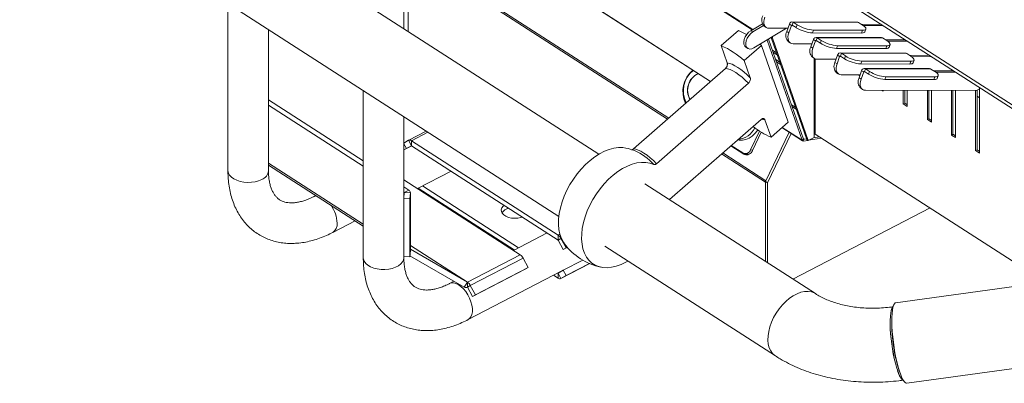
# Model space of a CAD drawing. Header units: millimetres. Extents: x 24 to 2406, y -1931 to 388.
# Tile 6 of 21: x 1031 to 1517, y -1218 to -1039. Entities that reach past the tile are written whole.
import ezdxf

# ---------------------------------------------------------------- set-up
doc = ezdxf.new("R2010")
doc.units = ezdxf.units.MM

msp = doc.modelspace()

# ---------------------------------------------------------------- linework, layer by layer
at = {"color": 7, "linetype": 'Continuous', "lineweight": 15}
for p, q in [((1316.71, -1105.52), (995.89, -899.19)), ((1236.63, -900.46), (1715.19, -1208.24)), ((1236.63, -900.46), (1715.19, -1208.24)), ((976.15, -929.89), (1296.96, -1136.22)), ((1225.36, -975.55), (1371.76, -1069.7)), ((1222.55, -1021.61), (1222.55, -1044.97)), ((1220.47, -1043.62), (1220.47, -1025.92)), ((1133.67, -1031.2), (1133.67, -1113.63)), ((1153.67, -1113.63), (1153.67, -1044.06)), ((1391.64, -1044.63), (1397.36, -1041.2)), ((1392.64, -1045.28), (1397.93, -1042.11)), ((1409.35, -1043.45), (1393.19, -1053.14)), ((1398.32, -1042.42), (1399.32, -1043.06)), ((1409.97, -1043.45), (1400.65, -1043.43)), ((1409.42, -1045.01), (1410.69, -1041.39)), ((1410.42, -1045.65), (1411.7, -1042.04)), ((1411.7, -1042.04), (1410.69, -1041.39)), ((1444.24, -1040.39), (1411.97, -1040.31)), ((1412.09, -1041.85), (1412.57, -1040.49)), ((1412.09, -1041.85), (1414.09, -1043.14)), ((1412.57, -1040.49), (1444.84, -1040.57)), ((1412.57, -1040.49), (1414.57, -1041.78)), ((1414.09, -1043.14), (1414.57, -1041.78)), ((1422.61, -1044.37), (1422.14, -1045.73)), ((1422.61, -1044.37), (1446.82, -1044.43)), ((1446.84, -1041.86), (1444.84, -1040.57)), ((1446.25, -1041.48), (1455.94, -1041.51)), ((1446.34, -1045.79), (1446.82, -1044.43)), ((1447.23, -1042.13), (1456.94, -1042.15)), ((1447.99, -1045.21), (1448.47, -1043.85)), ((1385.55, -1044.57), (1377.05, -1052)), ((1392.64, -1045.28), (1391.64, -1044.63)), ((1399.71, -1049.23), (1417, -1098.64)), ((1400.48, -1048.77), (1417.7, -1098.02)), ((1419.26, -1098.33), (1401.67, -1048.05)), ((1402.31, -1048.38), (1401.74, -1048.01)), ((1402.31, -1048.38), (1402.31, -1047.67)), ((1419.93, -1098.76), (1402.31, -1048.38)), ((1410.42, -1045.65), (1409.42, -1045.01)), ((1421.31, -1052.65), (1422.58, -1049.04)), ((1422.14, -1045.73), (1446.34, -1045.79)), ((1423.59, -1049.69), (1422.58, -1049.04)), ((1456.13, -1048.04), (1423.86, -1047.96)), ((1423.98, -1049.5), (1424.46, -1048.14)), ((1424.46, -1048.14), (1456.73, -1048.22)), ((1424.46, -1048.14), (1426.46, -1049.43)), ((1458.73, -1049.51), (1456.73, -1048.22)), ((1458.14, -1049.13), (1467.83, -1049.15)), ((1377.05, -1052), (1380.02, -1060.49)), ((1388.41, -1059.31), (1396.9, -1051.88)), ((1389.21, -1052.77), (1390.21, -1053.41)), ((1396.23, -1051.32), (1396.9, -1051.88)), ((1396.9, -1051.88), (1410.14, -1089.71)), ((1410.21, -1050.06), (1411.21, -1050.71)), ((1421.86, -1051.1), (1412.54, -1051.08)), ((1422.31, -1053.3), (1421.31, -1052.65)), ((1422.31, -1053.3), (1423.59, -1049.69)), ((1423.98, -1049.5), (1425.98, -1050.79)), ((1425.98, -1050.79), (1426.46, -1049.43)), ((1434.5, -1052.02), (1434.03, -1053.37)), ((1434.03, -1053.37), (1458.23, -1053.43)), ((1434.5, -1052.02), (1458.71, -1052.08)), ((1458.23, -1053.43), (1458.71, -1052.08)), ((1459.12, -1049.77), (1468.83, -1049.8)), ((1459.88, -1052.85), (1460.36, -1051.5)), ((1404.28, -1055.49), (1402.41, -1054.29)), ((1404.67, -1056.61), (1402.8, -1055.41)), ((1405.89, -1060.11), (1404.02, -1058.91)), ((1422.1, -1057.71), (1423.1, -1058.35)), ((1433.75, -1058.75), (1424.43, -1058.73)), ((1433.2, -1060.3), (1434.47, -1056.69)), ((1434.2, -1060.94), (1435.48, -1057.33)), ((1435.48, -1057.33), (1434.47, -1056.69)), ((1468.02, -1055.68), (1435.75, -1055.6)), ((1435.87, -1057.14), (1436.35, -1055.79)), ((1435.87, -1057.14), (1437.87, -1058.43)), ((1436.35, -1055.79), (1468.62, -1055.87)), ((1436.35, -1055.79), (1438.35, -1057.08)), ((1437.87, -1058.43), (1438.35, -1057.08)), ((1470.62, -1057.16), (1468.62, -1055.87)), ((1470.03, -1056.78), (1479.72, -1056.8)), ((1471.01, -1057.42), (1480.72, -1057.45)), ((1333.81, -1102.89), (1379.14, -1063.24)), ((1391.38, -1067.79), (1388.41, -1059.31)), ((1406.28, -1061.23), (1404.41, -1060.02)), ((1434.2, -1060.94), (1433.2, -1060.3)), ((1446.39, -1059.67), (1445.92, -1061.02)), ((1445.92, -1061.02), (1470.12, -1061.08)), ((1446.39, -1059.67), (1470.6, -1059.73)), ((1479.91, -1063.33), (1447.64, -1063.25)), ((1447.76, -1064.79), (1448.24, -1063.44)), ((1448.24, -1063.44), (1480.51, -1063.52)), ((1448.24, -1063.44), (1450.24, -1064.72)), ((1470.12, -1061.08), (1470.6, -1059.73)), ((1471.77, -1060.5), (1472.25, -1059.15)), ((1482.51, -1064.8), (1480.51, -1063.52)), ((1433.99, -1065.36), (1434.99, -1066)), ((1445.64, -1066.4), (1436.32, -1066.37)), ((1444.55, -1066.39), (1445.11, -1066.76)), ((1445.09, -1067.95), (1446.36, -1064.34)), ((1446.09, -1068.59), (1445.09, -1067.95)), ((1445.11, -1066.76), (1445.11, -1066.39)), ((1446.09, -1068.59), (1447.37, -1064.98)), ((1447.37, -1064.98), (1446.36, -1064.34)), ((1447.76, -1064.79), (1449.76, -1066.08)), ((1449.76, -1066.08), (1450.24, -1064.72)), ((1458.28, -1067.31), (1457.81, -1068.67)), ((1457.81, -1068.67), (1482.01, -1068.73)), ((1458.28, -1067.31), (1482.49, -1067.37)), ((1481.92, -1064.42), (1491.61, -1064.45)), ((1482.01, -1068.73), (1482.49, -1067.37)), ((1482.9, -1065.07), (1492.61, -1065.09)), ((1483.66, -1068.15), (1484.14, -1066.79)), ((1390.49, -1070.55), (1345.17, -1110.19)), ((1445.88, -1073), (1446.88, -1073.65)), ((1504.56, -1073.27), (1503, -1074.16)), ((1504.56, -1104.99), (1504.56, -1072.78)), ((1200.47, -1074.16), (1200.47, -1156.59)), ((1503, -1074.16), (1448.21, -1074.02)), ((1456.44, -1074.04), (1457, -1074.4)), ((1457, -1074.4), (1457, -1074.04)), ((1466.89, -1074.07), (1466.89, -1080.76)), ((1467.63, -1074.07), (1467.63, -1080.38)), ((1468.89, -1082.05), (1468.89, -1074.07)), ((1478.78, -1074.1), (1478.78, -1088.41)), ((1479.52, -1074.1), (1479.52, -1088.02)), ((1480.78, -1089.7), (1480.78, -1074.1)), ((1490.67, -1074.13), (1490.67, -1096.06)), ((1491.41, -1074.13), (1491.41, -1095.67)), ((1492.67, -1097.34), (1492.67, -1074.13)), ((1502.56, -1074.15), (1502.56, -1103.7)), ((1503.3, -1073.98), (1503.3, -1103.32)), ((1504.56, -1077.7), (1503.3, -1076.89)), ((1153.67, -1078.69), (1200.47, -1108.79)), ((1200.47, -1111.38), (1153.67, -1081.28)), ((1467.63, -1080.38), (1466.89, -1080.76)), ((1466.89, -1080.76), (1468.89, -1082.05)), ((1467.63, -1080.38), (1468.89, -1081.19)), ((1220.47, -1126.61), (1220.47, -1087.02)), ((1479.52, -1088.02), (1478.78, -1088.41)), ((1479.52, -1088.02), (1480.78, -1088.83)), ((1351.52, -1127.91), (1396.73, -1088.37)), ((1401.64, -1097.14), (1398.67, -1088.65)), ((1410.14, -1089.71), (1401.64, -1097.14)), ((1407.05, -1092.4), (1417.23, -1098.95)), ((1478.78, -1088.41), (1480.78, -1089.7)), ((1231.55, -1094.15), (1222.87, -1098.65)), ((1395.98, -1094.12), (1391.59, -1103.28)), ((1392.54, -1103.64), (1396.84, -1094.67)), ((1398.94, -1119), (1410.6, -1094.69)), ((1399.13, -1118.6), (1410.6, -1094.68)), ((1399.94, -1119.65), (1411.61, -1095.33)), ((1417.9, -1098.13), (1419.12, -1097.93)), ((1422.92, -1097.21), (1419.93, -1098.76)), ((1420.21, -1098.61), (1426.58, -1097.58)), ((1422.62, -1097.37), (1425.51, -1096.9)), ((1422.92, -1095.58), (1422.92, -1097.21)), ((1423.49, -1095.59), (1537.02, -1168.62)), ((1491.41, -1095.67), (1490.67, -1096.06)), ((1490.67, -1096.06), (1492.67, -1097.34)), ((1491.41, -1095.67), (1492.67, -1096.48)), ((1222.83, -1098.67), (1220.47, -1100.04)), ((1221.74, -1102.73), (1220.47, -1100.35)), ((1224.35, -1101.38), (1220.47, -1103.39)), ((1222.35, -1102.41), (1224.25, -1101.31)), ((1224.25, -1101.31), (1222.83, -1098.67)), ((1296.58, -1145.38), (1224.25, -1098.86)), ((1224.25, -1101.31), (1224.25, -1098.86)), ((1224.25, -1101.31), (1296.58, -1147.83)), ((1381.82, -1101.41), (1388.16, -1105.48)), ((1381.98, -1101.27), (1388.77, -1105.64)), ((1387.76, -1104.89), (1382.05, -1101.21)), ((1417, -1098.64), (1417.7, -1098.02)), ((1417.9, -1098.13), (1417.67, -1099.03)), ((1417.67, -1099.03), (1419.8, -1098.68)), ((1419.93, -1098.76), (1419.26, -1098.33)), ((1388.77, -1105.64), (1388.16, -1105.48)), ((1388.41, -1105.17), (1389.63, -1105.47)), ((1388.77, -1105.64), (1389.2, -1105.86)), ((1503.3, -1103.32), (1502.56, -1103.7)), ((1502.56, -1103.7), (1504.56, -1104.99)), ((1503.3, -1103.32), (1504.56, -1104.13)), ((1153.67, -1110.84), (1200.47, -1140.93)), ((1227.17, -1122.44), (1243.75, -1113.85)), ((1220.47, -1118.13), (1277.9, -1155.06)), ((1220.47, -1121.65), (1222.91, -1123.22)), ((1274.98, -1152.72), (1227.57, -1122.23)), ((1229.68, -1121.14), (1277.08, -1151.62)), ((1423.55, -1174.24), (1339.43, -1120.14)), ((1399.94, -1119.65), (1398.94, -1119)), ((1398.94, -1158.41), (1398.94, -1119)), ((1398.94, -1158.41), (1398.94, -1119.35)), ((1399.94, -1159.06), (1399.94, -1119.65)), ((1177.06, -1125.88), (1176.27, -1126.29)), ((1176.92, -1125.79), (1176.99, -1125.92)), ((1220.39, -1127.42), (1220.67, -1124.38)), ((1220.67, -1124.38), (1220.47, -1124.24)), ((1220.67, -1124.38), (1222.91, -1123.22)), ((1220.67, -1124.38), (1223.67, -1124.47)), ((1223.67, -1124.47), (1223.38, -1127.52)), ((1223.67, -1152.96), (1223.67, -1124.38)), ((1223.67, -1153.05), (1223.67, -1124.47)), ((1220.39, -1127.42), (1223.38, -1127.52)), ((1220.39, -1156), (1220.39, -1127.42)), ((1223.38, -1156.1), (1223.38, -1127.52)), ((1480.11, -1132.01), (1412.42, -1167.08)), ((1185.47, -1144.05), (1196.45, -1138.35)), ((1291.15, -1144.34), (1274.57, -1152.93)), ((1296.58, -1147.83), (1296.58, -1145.38)), ((1223.67, -1150.44), (1251.85, -1168.56)), ((1296.58, -1147.83), (1298, -1147.01)), ((1296.58, -1147.83), (1299.08, -1152.49)), ((1300.49, -1151.67), (1298, -1147.01)), ((1299.08, -1152.49), (1301.15, -1151.41)), ((1300.49, -1151.67), (1301.1, -1151.35)), ((1319.69, -1150.83), (1403.81, -1204.94)), ((1220.39, -1156), (1223.38, -1156.1)), ((1220.47, -1156.59), (1220.47, -1156.01)), ((1223.67, -1153.05), (1223.38, -1156.1)), ((1250.27, -1171.11), (1223.43, -1155.57)), ((1251.85, -1168.56), (1223.67, -1152.25)), ((1223.67, -1153.05), (1223.67, -1152.96)), ((1277.9, -1155.06), (1251.85, -1168.56)), ((1299.08, -1152.49), (1300.49, -1151.67)), ((1279.31, -1156.69), (1253.27, -1170.19)), ((1281.82, -1161.38), (1279.31, -1156.69)), ((1297.96, -1166.83), (1312.18, -1159.46)), ((1308.72, -1157.72), (1299.08, -1162.72)), ((1312.02, -1159.39), (1300.49, -1165.36)), ((1252.27, -1187.01), (1298.48, -1163.06)), ((1254.36, -1175.7), (1280.41, -1162.2)), ((1255.78, -1174.88), (1281.82, -1161.38)), ((1281.82, -1161.38), (1280.41, -1162.2)), ((1296.58, -1166.61), (1294.37, -1165.19)), ((1296.48, -1164.1), (1296.58, -1164.16)), ((1296.58, -1164.16), (1299.08, -1162.72)), ((1296.58, -1164.16), (1298, -1166.81)), ((1296.58, -1164.16), (1296.58, -1166.61)), ((1300.49, -1165.36), (1298, -1166.81)), ((1299.08, -1162.72), (1300.49, -1165.36)), ((1245.17, -1168.16), (1243.07, -1169.25)), ((1250.27, -1171.11), (1251.85, -1168.56)), ((1251.85, -1171.01), (1251.85, -1168.56)), ((1253.27, -1170.19), (1251.85, -1171.01)), ((1253.27, -1170.19), (1255.78, -1174.88)), ((1550.24, -1166.8), (1463.14, -1178.79)), ((1251.85, -1171.01), (1254.36, -1175.7)), ((1255.78, -1174.88), (1254.36, -1175.7)), ((1468.6, -1218.42), (1584.13, -1202.51))]:
    msp.add_line(p, q, dxfattribs=at)
at = {"color": 8, "linetype": 'Continuous', "lineweight": 15}
for p, q in [((1715.44, -1206.59), (1276.2, -924.09)), ((1392.37, -1044.2), (1246.31, -950.26)), ((1392.61, -1044.05), (1246.67, -950.19)), ((1371.86, -1069.61), (1225.35, -975.38)), ((1351.14, -1087.73), (1227.67, -1008.32)), ((1350.57, -1088.24), (1227.74, -1009.24)), ((1411.7, -1042.04), (1412.39, -1042.04)), ((1423.59, -1049.69), (1424.28, -1049.69)), ((1422.92, -1058.24), (1422.92, -1095.58)), ((1423.49, -1058.55), (1423.49, -1095.59)), ((1435.48, -1057.33), (1436.17, -1057.33)), ((1447.37, -1064.98), (1448.06, -1064.98)), ((1413.68, -1082.37), (1411.81, -1081.17)), ((1414.02, -1083.36), (1412.16, -1082.16)), ((1417, -1098.64), (1407.16, -1092.31)), ((1224.25, -1098.86), (1232.35, -1094.66)), ((1417.9, -1098.13), (1417.7, -1098)), ((1398.94, -1119.35), (1377.26, -1105.4)), ((1399.13, -1118.6), (1377.83, -1104.9)), ((1391.59, -1103.28), (1392.59, -1103.52)), ((1200.47, -1139.96), (1153.67, -1109.86)), ((1399.13, -1118.6), (1399.14, -1118.6)), ((1296.58, -1145.38), (1297.5, -1144.9)), ((1298, -1147.01), (1298.19, -1146.91)), ((1312.18, -1159.46), (1298, -1166.81))]:
    msp.add_line(p, q, dxfattribs=at)
at = {"color": 7, "linetype": 'Continuous', "lineweight": 15, "flags": 128}
for points in [[(1400.65, -1043.43), (1399.9, -1043.33), (1399.25, -1043.02), (1398.73, -1042.51), (1398.36, -1041.84), (1398.15, -1041.02), (1398.1, -1040.08), (1398.23, -1039.06), (1398.53, -1038)], [(1446.82, -1044.43), (1447.53, -1044.38), (1448.06, -1044.24), (1448.38, -1044), (1448.5, -1043.68), (1448.39, -1043.29), (1448.07, -1042.85), (1447.55, -1042.37), (1446.84, -1041.86)], [(1391.64, -1044.63), (1390.61, -1045.42), (1389.68, -1046.46), (1388.93, -1047.67), (1388.43, -1048.95), (1388.2, -1050.2), (1388.28, -1051.32), (1388.65, -1052.22), (1389.21, -1052.77)], [(1392.64, -1045.28), (1391.61, -1046.06), (1390.68, -1047.1), (1389.93, -1048.31), (1389.43, -1049.6), (1389.21, -1050.85), (1389.28, -1051.97), (1389.66, -1052.86), (1390.29, -1053.46), (1391.14, -1053.71), (1392.14, -1053.6), (1393.19, -1053.14)], [(1412.54, -1051.08), (1411.79, -1050.97), (1411.14, -1050.66), (1410.62, -1050.16), (1410.25, -1049.48), (1410.04, -1048.66), (1409.99, -1047.72), (1410.12, -1046.71), (1410.42, -1045.65)], [(1447.99, -1045.21), (1447.91, -1045.36), (1447.58, -1045.59), (1447.05, -1045.74), (1446.34, -1045.79)], [(1424.43, -1058.73), (1423.68, -1058.62), (1423.03, -1058.31), (1422.51, -1057.81), (1422.14, -1057.13), (1421.93, -1056.31), (1421.88, -1055.37), (1422.01, -1054.36), (1422.31, -1053.3)], [(1459.88, -1052.85), (1459.8, -1053), (1459.47, -1053.24), (1458.94, -1053.39), (1458.23, -1053.43)], [(1458.71, -1052.08), (1459.42, -1052.03), (1459.95, -1051.89), (1460.27, -1051.65), (1460.39, -1051.33), (1460.28, -1050.94), (1459.96, -1050.5), (1459.44, -1050.01), (1458.73, -1049.51)], [(1470.6, -1059.73), (1471.31, -1059.68), (1471.84, -1059.53), (1472.16, -1059.3), (1472.28, -1058.98), (1472.17, -1058.59), (1471.85, -1058.14), (1471.33, -1057.66), (1470.62, -1057.16)], [(1379.14, -1063.24), (1380.21, -1063.4), (1381.44, -1063.8), (1382.8, -1064.43), (1384.25, -1065.29), (1385.78, -1066.35), (1387.35, -1067.6), (1388.93, -1069.01), (1390.49, -1070.55)], [(1380.02, -1060.49), (1381.15, -1060.74), (1382.41, -1061.21), (1383.77, -1061.88), (1385.21, -1062.74), (1386.71, -1063.77), (1388.26, -1064.97), (1389.82, -1066.32), (1391.38, -1067.79)], [(1436.32, -1066.37), (1435.57, -1066.27), (1434.92, -1065.96), (1434.4, -1065.45), (1434.03, -1064.78), (1433.82, -1063.96), (1433.77, -1063.02), (1433.9, -1062), (1434.2, -1060.94)], [(1471.77, -1060.5), (1471.69, -1060.65), (1471.36, -1060.89), (1470.83, -1061.03), (1470.12, -1061.08)], [(1448.21, -1074.02), (1447.46, -1073.91), (1446.81, -1073.6), (1446.29, -1073.1), (1445.92, -1072.43), (1445.71, -1071.6), (1445.66, -1070.67), (1445.79, -1069.65), (1446.09, -1068.59)], [(1483.66, -1068.15), (1483.58, -1068.3), (1483.25, -1068.53), (1482.72, -1068.68), (1482.01, -1068.73)], [(1482.49, -1067.37), (1483.2, -1067.32), (1483.73, -1067.18), (1484.05, -1066.94), (1484.17, -1066.62), (1484.06, -1066.24), (1483.74, -1065.79), (1483.22, -1065.31), (1482.51, -1064.8)], [(1395.11, -1093.54), (1394.92, -1093.83), (1393.72, -1095.37), (1392.34, -1096.65), (1390.83, -1097.64), (1389.24, -1098.31), (1387.61, -1098.64), (1386, -1098.61), (1385.17, -1098.46)], [(1330.04, -1102.47), (1328.53, -1102.25), (1326.38, -1102.23), (1324.14, -1102.53), (1321.82, -1103.15), (1319.46, -1104.08), (1317.08, -1105.3), (1314.72, -1106.81), (1312.4, -1108.57), (1310.15, -1110.58), (1308, -1112.81), (1305.98, -1115.23), (1304.11, -1117.8), (1302.41, -1120.51), (1300.9, -1123.31), (1299.61, -1126.16), (1298.55, -1129.05), (1297.73, -1131.92), (1297.16, -1134.75), (1296.85, -1137.49), (1296.81, -1140.13), (1297.02, -1142.61), (1297.5, -1144.91), (1298.24, -1147.01), (1299.22, -1148.88), (1299.72, -1149.62)], [(1333.81, -1102.89), (1334.89, -1103.05), (1336.12, -1103.45), (1337.47, -1104.08), (1338.93, -1104.94), (1340.45, -1106), (1342.02, -1107.25), (1343.6, -1108.65), (1345.17, -1110.19)], [(1331.05, -1158.15), (1330, -1158.74), (1327.63, -1159.88), (1325.27, -1160.72), (1322.98, -1161.25), (1320.76, -1161.46), (1318.65, -1161.35), (1316.67, -1160.92), (1314.86, -1160.18), (1313.22, -1159.14), (1311.79, -1157.8), (1310.57, -1156.19), (1309.59, -1154.32), (1308.86, -1152.22), (1308.38, -1149.91), (1308.16, -1147.43), (1308.21, -1144.8), (1308.52, -1142.05), (1309.08, -1139.22), (1309.9, -1136.35), (1310.97, -1133.47), (1312.26, -1130.61), (1313.76, -1127.81), (1315.46, -1125.11), (1317.33, -1122.53), (1319.36, -1120.11), (1321.51, -1117.89), (1323.76, -1115.88), (1326.08, -1114.11), (1328.44, -1112.6), (1330.82, -1111.38), (1333.18, -1110.45), (1335.5, -1109.84), (1337.74, -1109.54), (1339.88, -1109.55), (1341.9, -1109.89), (1343.76, -1110.55), (1343.76, -1110.55)], [(1399.07, -1118.74), (1399.09, -1118.69), (1399.13, -1118.6)], [(1270.03, -1130.75), (1269.54, -1131.16), (1268.88, -1131.98), (1268.57, -1132.87), (1268.62, -1133.77), (1269.04, -1134.64), (1269.79, -1135.44), (1270.83, -1136.11), (1272.12, -1136.63), (1273.58, -1136.96), (1275.13, -1137.08), (1276.69, -1137), (1278.18, -1136.71), (1278.93, -1136.48)], [(1463.14, -1178.79), (1462.96, -1178.84), (1462.5, -1179.22), (1462.11, -1179.95), (1461.78, -1181), (1461.53, -1182.37), (1461.35, -1184.04), (1461.26, -1185.96), (1461.24, -1188.1), (1461.31, -1190.44), (1461.46, -1192.92), (1461.69, -1195.5), (1462, -1198.14), (1462.37, -1200.78), (1462.81, -1203.39), (1463.3, -1205.91), (1463.83, -1208.3), (1464.41, -1210.52), (1465, -1212.52), (1465.62, -1214.28), (1466.24, -1215.76), (1466.85, -1216.93), (1467.45, -1217.77), (1468.01, -1218.27), (1468.54, -1218.42), (1468.6, -1218.42)], [(1466.78, -1216.8), (1466.43, -1216.6), (1465.88, -1216.01), (1465.31, -1215.08), (1464.72, -1213.84), (1464.14, -1212.3), (1463.56, -1210.51), (1463, -1208.49), (1462.48, -1206.28), (1462, -1203.93), (1461.57, -1201.48), (1461.2, -1198.97), (1460.89, -1196.46), (1460.66, -1194), (1460.5, -1191.63), (1460.43, -1189.39), (1460.44, -1187.34), (1460.52, -1185.51), (1460.69, -1183.93), (1460.94, -1182.64), (1461.25, -1181.66), (1461.63, -1181.02), (1461.83, -1180.83)], [(1464.14, -1212.3), (1463.56, -1210.5), (1463, -1208.47), (1462.47, -1206.25), (1461.99, -1203.89), (1461.56, -1201.43), (1461.19, -1198.91), (1460.88, -1196.39), (1460.65, -1193.92), (1460.5, -1191.54), (1460.43, -1189.31), (1460.44, -1187.25), (1460.53, -1185.42), (1460.7, -1183.86), (1460.95, -1182.58), (1461.27, -1181.61), (1461.66, -1180.99), (1461.83, -1180.83)]]:
    msp.add_lwpolyline(points, dxfattribs=at)
at = {"color": 8, "linetype": 'Continuous', "lineweight": 15, "flags": 128}
for points in [[(1398.67, -1088.65), (1397.54, -1088.4), (1397.15, -1088.27)], [(1133.67, -1113.63), (1133.67, -1113.73), (1133.88, -1114.82), (1134.45, -1115.86), (1135.35, -1116.83), (1136.55, -1117.68), (1138.01, -1118.39), (1139.67, -1118.92), (1141.48, -1119.26), (1143.37, -1119.4), (1145.26, -1119.32), (1147.1, -1119.05), (1148.82, -1118.57), (1150.35, -1117.92)], [(1177.22, -1125.98), (1176.5, -1126.18), (1176.28, -1126.28)], [(1220.47, -1156.59), (1220.32, -1157.58), (1219.81, -1158.64), (1218.97, -1159.62), (1217.82, -1160.5), (1216.41, -1161.23), (1214.78, -1161.79), (1212.99, -1162.17), (1211.12, -1162.35), (1209.22, -1162.31), (1207.36, -1162.07), (1205.62, -1161.64), (1204.05, -1161.01), (1202.71, -1160.23), (1201.66, -1159.32), (1200.92, -1158.31), (1200.53, -1157.24), (1200.47, -1156.59)], [(1243.07, -1169.25), (1243.79, -1168.99), (1244.89, -1168.92), (1246.09, -1169.18), (1247.35, -1169.77), (1248.62, -1170.66), (1249.85, -1171.82), (1251.01, -1173.21), (1252.04, -1174.77), (1252.92, -1176.46), (1253.6, -1178.21), (1254.08, -1179.95), (1254.32, -1181.63), (1254.32, -1183.18), (1254.08, -1184.55), (1253.6, -1185.69), (1252.92, -1186.55), (1252.27, -1187.01)], [(1403.81, -1204.94), (1403.57, -1204.78), (1402.41, -1203.74), (1401.47, -1202.44), (1400.76, -1200.89), (1400.3, -1199.11), (1400.11, -1197.16), (1400.17, -1195.05), (1400.49, -1192.85), (1401.07, -1190.58), (1401.89, -1188.29), (1402.94, -1186.02), (1404.2, -1183.83), (1405.64, -1181.74), (1407.23, -1179.81), (1408.95, -1178.06), (1410.76, -1176.54), (1412.63, -1175.27), (1414.52, -1174.28), (1416.39, -1173.58), (1418.21, -1173.19), (1419.94, -1173.12), (1421.55, -1173.36), (1423.01, -1173.92), (1423.54, -1174.23)]]:
    msp.add_lwpolyline(points, dxfattribs=at)
at = {"color": 7, "linetype": 'Continuous', "lineweight": 15}
for centre, radius, start, end in [((1401.31, -1039.36), 4.28, 152.1204, 225.6041), ((1411.96, -1041.63), 1.29, 61.6985, 169.5491), ((1411.96, -1042.09), 0.271, 61.702, 169.5451), ((1423.27, -1028.43), 17.34, 238.0603, 266.266), ((1423.74, -1027.07), 17.34, 238.0603, 266.266), ((1444.23, -1041.49), 1.1, 56.376, 89.5573), ((1374.43, -1072), 29.6, 59.2011, 67.945), ((1413.2, -1047.01), 4.28, 152.1204, 225.6041), ((1423.85, -1049.27), 1.29, 61.6954, 169.5522), ((1456.12, -1049.14), 1.1, 56.3861, 89.5448), ((1359.73, -1091.42), 43.05, 48.2317, 66.2741), ((1425.09, -1054.65), 4.28, 152.1204, 225.6041), ((1423.85, -1049.73), 0.271, 61.693, 169.5542), ((1435.16, -1036.07), 17.34, 238.0606, 266.2656), ((1435.63, -1034.72), 17.34, 238.0606, 266.2656), ((1435.74, -1056.92), 1.29, 61.6985, 169.5491), ((1435.74, -1057.38), 0.271, 61.702, 169.5451), ((1447.05, -1043.72), 17.34, 238.0606, 266.2657), ((1447.52, -1042.37), 17.34, 238.0607, 266.2656), ((1468.01, -1056.79), 1.1, 56.3861, 89.5448), ((1436.98, -1062.3), 4.28, 152.1204, 225.6041), ((1447.63, -1064.57), 1.29, 61.6954, 169.5522), ((1479.9, -1064.43), 1.1, 56.3861, 89.5448), ((1371.76, -1074.52), 13.63, 129.9832, 205.7451), ((1371.39, -1074.43), 13, 128.5173, 206.3658), ((1369.53, -1074.03), 9.09, 115.074, 209.8045), ((1369.51, -1074.02), 9.02, 114.7466, 209.8491), ((1448.87, -1069.95), 4.28, 152.1204, 225.6041), ((1447.63, -1065.03), 0.271, 61.6838, 169.5633), ((1458.94, -1051.37), 17.34, 238.0603, 266.266), ((1459.41, -1050.01), 17.34, 238.0603, 266.266), ((1384.45, -1088.07), 10.19, 275.8238, 334.2911), ((1417.5, -1060.5), 39.92, 231.7132, 246.5904), ((1423.19, -1096.13), 0.613, 60.769, 115.6622), ((1223.38, -1099.92), 1.37, 50.8082, 113.6118), ((1323.88, -1131.83), 30, 69.6188, 78.1538), ((1417.54, -1098.47), 0.572, 197.4148, 282.4384), ((1417.86, -1097.97), 0.163, 197.4163, 282.4368), ((1388.98, -1102.43), 2.75, 243.641, 341.9905), ((1389.55, -1102.67), 3.14, 243.6328, 341.9876), ((1390.15, -1103.2), 2.33, 256.9202, 296.77), ((1222.27, -1124.47), 1.4, 359.8269, 62.9724), ((1273.58, -1137.79), 5.78, 103.5647, 144.2976), ((1294.04, -1149.02), 4.43, 26.9329, 55.1102), ((1323.88, -1131.83), 30, 216.352, 258.1538), ((1275.36, -1158.7), 4.43, 26.9329, 55.1102), ((1249.31, -1172.2), 4.43, 26.9329, 55.1102), ((1297.45, -1165.55), 1.37, 230.8073, 293.6107), ((1250.97, -1169.62), 1.65, 244.9699, 302.319), ((1472.11, -1210.65), 8.15, 191.7384, 229.0923)]:
    msp.add_arc(centre, radius, start, end, dxfattribs=at)
at = {"color": 8, "linetype": 'Continuous', "lineweight": 15}
for centre, radius, start, end in [((1322.17, -1130.41), 29.34, 42.6229, 65.5257), ((1148.61, -1113.15), 5.08, 289.9805, 354.6216), ((1171.3, -1140.15), 16.27, 2.424, 35.6048), ((1182.76, -1140.06), 4.82, 304.1609, 7.0495), ((1538.38, -1188.62), 77.17, 177.8662, 197.8159)]:
    msp.add_arc(centre, radius, start, end, dxfattribs=at)
at = {"color": 7, "linetype": 'Continuous', "lineweight": 15}
for points, knots in [([(1379.14, -1063.24), (1379.34, -1063.07), (1379.52, -1062.85), (1379.74, -1062.49), (1379.8, -1062.36), (1379.92, -1062.11), (1379.96, -1061.98), (1380.04, -1061.73), (1380.07, -1061.6), (1380.1, -1061.35), (1380.11, -1061.23), (1380.12, -1061), (1380.11, -1060.89), (1380.08, -1060.68), (1380.05, -1060.58), (1380.02, -1060.49)], [0, 0, 0, 0, 0.25, 0.25, 0.375, 0.375, 0.5, 0.5, 0.625, 0.625, 0.75, 0.75, 0.875, 0.875, 1, 1, 1, 1]), ([(1391.38, -1067.79), (1391.42, -1067.97), (1391.51, -1068.35), (1391.41, -1069.08), (1391.11, -1069.82), (1390.76, -1070.3), (1390.54, -1070.5), (1390.49, -1070.55)], [0, 0, 0, 0, 0.223975, 0.481687, 0.726297, 0.936279, 1, 1, 1, 1]), ([(1396.73, -1088.37), (1396.81, -1088.31), (1397.04, -1088.12), (1397.44, -1087.95), (1397.89, -1087.92), (1398.3, -1088.08), (1398.56, -1088.36), (1398.65, -1088.59), (1398.67, -1088.65)], [0, 0, 0, 0, 0.0959892, 0.2836269, 0.4705579, 0.6754655, 0.9095545, 1, 1, 1, 1]), ([(1332.75, -1103.3), (1332.8, -1103.31), (1332.98, -1103.35), (1333.36, -1103.23), (1333.66, -1103), (1333.81, -1102.89)], [0, 0, 0, 0, 0.15484, 0.584536, 1, 1, 1, 1]), ([(1345.17, -1110.19), (1345.13, -1110.23), (1344.96, -1110.37), (1344.62, -1110.56), (1344.18, -1110.66), (1343.9, -1110.61), (1343.77, -1110.55), (1343.76, -1110.55)], [0, 0, 0, 0, 0.076338, 0.359379, 0.649001, 0.971349, 1, 1, 1, 1]), ([(1133.67, -1113.63), (1133.68, -1114.32), (1133.7, -1116.29), (1133.95, -1119.46), (1134.5, -1123.07), (1135.34, -1126.54), (1136.45, -1129.83), (1137.82, -1132.91), (1139.44, -1135.77), (1141.29, -1138.38), (1143.35, -1140.73), (1145.61, -1142.81), (1148.04, -1144.62), (1150.63, -1146.15), (1153.37, -1147.4), (1156.23, -1148.36), (1159.21, -1149.04), (1162.29, -1149.44), (1165.47, -1149.54), (1168.74, -1149.34), (1172.08, -1148.85), (1175.47, -1148.06), (1178.9, -1146.97), (1182.24, -1145.65), (1184.42, -1144.57), (1185.47, -1144.05)], [0, 0, 0, 0, 0.025769, 0.073054, 0.120262, 0.167146, 0.213531, 0.259258, 0.304219, 0.348379, 0.39178, 0.434538, 0.476815, 0.518807, 0.5607, 0.602663, 0.644901, 0.687595, 0.730888, 0.774871, 0.81957, 0.864946, 0.910902, 0.957303, 1, 1, 1, 1]), ([(1176.27, -1126.29), (1175.86, -1126.5), (1174.66, -1127.1), (1172.73, -1127.92), (1170.54, -1128.66), (1168.47, -1129.16), (1166.54, -1129.45), (1164.78, -1129.52), (1163.17, -1129.41), (1161.71, -1129.11), (1160.37, -1128.63), (1159.09, -1127.94), (1157.96, -1127.03), (1156.95, -1125.91), (1156.1, -1124.65), (1155.35, -1123.17), (1154.7, -1121.42), (1154.19, -1119.41), (1153.83, -1117.19), (1153.68, -1115.23), (1153.67, -1114), (1153.67, -1113.63)], [0, 0, 0, 0, 0.027027, 0.078991, 0.130827, 0.182679, 0.23476, 0.287458, 0.34138, 0.397473, 0.457197, 0.5226, 0.594865, 0.654462, 0.709605, 0.762015, 0.817637, 0.871431, 0.924245, 0.976629, 1, 1, 1, 1]), ([(1200.47, -1156.59), (1200.47, -1157.28), (1200.5, -1159.25), (1200.75, -1162.42), (1201.3, -1166.04), (1202.14, -1169.5), (1203.25, -1172.79), (1204.62, -1175.87), (1206.23, -1178.73), (1208.08, -1181.34), (1210.15, -1183.69), (1212.4, -1185.77), (1214.84, -1187.58), (1217.43, -1189.11), (1220.16, -1190.36), (1223.03, -1191.32), (1226.01, -1192), (1229.09, -1192.4), (1232.27, -1192.5), (1235.54, -1192.3), (1238.87, -1191.81), (1242.27, -1191.02), (1245.69, -1189.93), (1249.04, -1188.61), (1251.22, -1187.53), (1252.27, -1187.01)], [0, 0, 0, 0, 0.025769, 0.073054, 0.120262, 0.167146, 0.213531, 0.259258, 0.304219, 0.348379, 0.39178, 0.434538, 0.476815, 0.518807, 0.5607, 0.602663, 0.644901, 0.687595, 0.730888, 0.774871, 0.81957, 0.864946, 0.910902, 0.957303, 1, 1, 1, 1]), ([(1243.07, -1169.25), (1242.66, -1169.46), (1241.46, -1170.06), (1239.53, -1170.88), (1237.33, -1171.62), (1235.26, -1172.12), (1233.34, -1172.41), (1231.57, -1172.48), (1229.97, -1172.37), (1228.51, -1172.07), (1227.16, -1171.6), (1225.89, -1170.9), (1224.75, -1169.99), (1223.75, -1168.87), (1222.9, -1167.61), (1222.15, -1166.13), (1221.5, -1164.39), (1220.98, -1162.37), (1220.63, -1160.15), (1220.48, -1158.19), (1220.47, -1156.97), (1220.47, -1156.59)], [0, 0, 0, 0, 0.027027, 0.078991, 0.130827, 0.182679, 0.23476, 0.287458, 0.34138, 0.397473, 0.457197, 0.5226, 0.594865, 0.654462, 0.709605, 0.762015, 0.817637, 0.871431, 0.924245, 0.976629, 1, 1, 1, 1]), ([(1461.85, -1180.73), (1461.27, -1180.81), (1459.36, -1181.05), (1456.13, -1181.32), (1452.2, -1181.46), (1448.37, -1181.38), (1444.65, -1181.1), (1441.07, -1180.62), (1437.64, -1179.95), (1434.39, -1179.11), (1431.33, -1178.1), (1428.47, -1176.93), (1425.85, -1175.65), (1424.31, -1174.7), (1423.55, -1174.24)], [0, 0, 0, 0, 0.037474, 0.125596, 0.213564, 0.301365, 0.389007, 0.476513, 0.563928, 0.65132, 0.738771, 0.826431, 0.914504, 1, 1, 1, 1]), ([(1403.81, -1204.94), (1404.58, -1205.42), (1406.66, -1206.73), (1410.22, -1208.66), (1414.51, -1210.68), (1418.99, -1212.46), (1423.64, -1214), (1428.44, -1215.3), (1433.37, -1216.34), (1438.42, -1217.12), (1443.57, -1217.65), (1448.79, -1217.93), (1454.08, -1217.94), (1459.4, -1217.69), (1463.76, -1217.29), (1466.34, -1216.96), (1467.14, -1216.85)], [0, 0, 0, 0, 0.044553, 0.119822, 0.195383, 0.271388, 0.347776, 0.424478, 0.501429, 0.578564, 0.655827, 0.733173, 0.810563, 0.887965, 0.965362, 1, 1, 1, 1])]:
    msp.add_open_spline(points, degree=3, knots=knots, dxfattribs=at)

doc.saveas('drawing.dxf')
